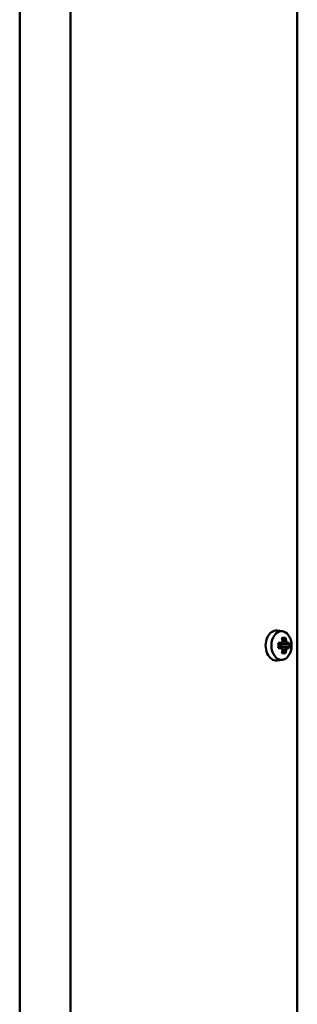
# Model space of a CAD drawing. Header units: millimetres. Extents: x -2199 to 5175, y -1387 to 1803.
# Tile 17 of 27: x 3877 to 3951, y -50 to 214. Entities that reach past the tile are written whole.
import ezdxf

# ---------------------------------------------------------------- set-up
doc = ezdxf.new("R2010")
doc.units = ezdxf.units.MM
doc.layers.add('Видимый контур (ГОСТ)', color=7, linetype='Continuous', lineweight=50)

msp = doc.modelspace()

# ---------------------------------------------------------------- linework, layer by layer
at = {"layer": 'Видимый контур (ГОСТ)'}
for p, q in [((3876.54, -277.99), (3876.54, 543.01)), ((3890.1, 543.01), (3890.1, -347.97)), ((3950.81, 523.01), (3950.81, -353.33)), ((3946.82, 49.82), (3945.41, 49.99)), ((3947.29, 47.94), (3946.83, 47.57)), ((3945.73, 46.7), (3946.55, 46.7)), ((3946.44, 46.39), (3945.73, 46.39)), ((3945.73, 45.62), (3946.44, 45.62)), ((3946.55, 45.32), (3945.73, 45.32)), ((3946.42, 45.62), (3946.42, 46.39)), ((3946.65, 46.39), (3946.51, 46.47)), ((3946.65, 45.62), (3946.51, 45.55)), ((3946.65, 46.39), (3947.91, 46.39)), ((3947.91, 45.62), (3946.65, 45.62)), ((3947.45, 47.05), (3946.91, 47.05)), ((3946.91, 44.97), (3947.45, 44.97)), ((3948.39, 46.39), (3947.91, 46.39)), ((3947.91, 45.62), (3948.39, 45.62)), ((3948.18, 46.7), (3948.66, 46.7)), ((3948.66, 45.32), (3948.18, 45.32)), ((3946.82, 42.2), (3945.41, 42.02)), ((3946.83, 44.45), (3947.29, 44.07))]:
    msp.add_line(p, q, dxfattribs=at)
for centre, major_axis, ratio, start_param, end_param in [((3945.16, 46.01), (0, -4), 0.705778, 3.054321, 6.370457), ((3943.32, 44.93), (-5.88, -2.4), 0.352693, 3.744996, 3.962107), ((3942.39, 46.01), (0, -6.44), 0.708433, 1.752124, 1.899603), ((3942.61, 46.01), (0, 6.16), 0.708433, 4.882131, 5.032192), ((3943.15, 46.01), (0, -6.16), 0.708433, 1.740538, 1.890599), ((3943.36, 46.01), (0, 6.44), 0.708433, 4.893716, 5.041196), ((3944.08, 46.01), (0, -6.36), 0.260941, 1.462241, 1.679352), ((3973.46, 90.76), (-34.62, -46.61), 0.18081, 0.471718, 0.471937), ((3942.37, 46.72), (4.98, 3.51), 0.500938, 5.254083, 5.405196), ((3942.37, 45.3), (-4.98, 3.51), 0.500938, 4.019582, 4.170695), ((3942.22, 46.93), (-5.18, -3.66), 0.500938, 2.135325, 2.240769), ((3942.22, 45.08), (5.18, -3.66), 0.500938, 0.900824, 1.006268), ((3942.39, 46.01), (0, -6.44), 0.708433, 1.24199, 1.389469), ((3942.61, 46.01), (0, 6.16), 0.708433, 4.392586, 4.542647), ((3911.29, 89.33), (34.62, -46.61), 0.18081, 0.204707, 0.204925), ((3943.15, 46.01), (0, -6.16), 0.708433, 1.250993, 1.401055), ((3943.38, 46.72), (4.98, -3.51), 0.500938, 0.877989, 1.029103), ((3974.46, 2.68), (-34.62, 46.61), 0.18081, 5.811249, 5.811467), ((3943.38, 45.3), (-4.98, -3.51), 0.500938, 2.11249, 2.263604), ((3943.36, 46.01), (0, 6.44), 0.708433, 4.383582, 4.531062), ((3943.53, 46.93), (-5.18, 3.66), 0.500938, 4.042417, 4.14786), ((3943.53, 45.08), (5.18, 3.66), 0.500938, 5.276918, 5.382361), ((3912.3, 1.26), (34.62, 46.61), 0.18081, 6.07826, 6.078479), ((3942.56, 46.01), (0, 6.36), 0.966328, 4.603833, 4.820944), ((3943.32, 47.09), (5.88, -2.4), 0.352693, 5.462671, 5.679782)]:
    msp.add_ellipse(centre, major_axis=major_axis, ratio=ratio, start_param=start_param, end_param=end_param, dxfattribs=at)
msp.add_ellipse((3946.58, 46.01), major_axis=(0, 3.83), ratio=0.705778, dxfattribs=at)
for points, weights in [([(3946.71, 48.09), (3946.73, 48.01), (3946.75, 47.94)], [1, 1.00025945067, 1]), ([(3947.29, 47.94), (3947.48, 48.01), (3947.68, 48.09)], [1, 1.00025945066, 1]), ([(3946.45, 45.62), (3946.45, 45.62), (3946.44, 45.62)], [0.960465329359, 0.960447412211, 0.960429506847]), ([(3946.91, 47.05), (3946.91, 47.05), (3946.91, 47.05)], [0.960465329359, 0.960447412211, 0.960429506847]), ([(3947.45, 44.97), (3947.45, 44.97), (3947.45, 44.97)], [0.960465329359, 0.960447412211, 0.960429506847]), ([(3947.91, 46.39), (3947.91, 46.39), (3947.91, 46.39)], [0.960465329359, 0.960447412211, 0.960429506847]), ([(3948.66, 46.7), (3948.52, 46.54), (3948.39, 46.39)], [1, 1.00025945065, 1]), ([(3948.39, 45.62), (3948.52, 45.48), (3948.66, 45.32)], [1, 1.00025945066, 1]), ([(3946.75, 44.07), (3946.73, 44), (3946.71, 43.93)], [1, 1.00025945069, 1]), ([(3947.68, 43.93), (3947.48, 44), (3947.29, 44.07)], [1, 1.00025945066, 1])]:
    msp.add_rational_spline(points, weights, degree=2, dxfattribs=at)
for points in [[(3946.55, 46.7), (3946.51, 46.6), (3946.48, 46.5), (3946.45, 46.39)], [(3946.55, 45.32), (3946.51, 45.42), (3946.48, 45.52), (3946.45, 45.62)], [(3946.88, 47.17), (3946.89, 47.13), (3946.9, 47.09), (3946.91, 47.05)], [(3946.88, 44.85), (3946.89, 44.89), (3946.9, 44.93), (3946.91, 44.97)], [(3947.85, 47.17), (3947.72, 47.13), (3947.59, 47.09), (3947.45, 47.05)], [(3947.85, 44.85), (3947.72, 44.89), (3947.59, 44.93), (3947.45, 44.97)], [(3948.18, 46.7), (3948.09, 46.6), (3948, 46.5), (3947.91, 46.39)], [(3948.18, 45.32), (3948.09, 45.42), (3948, 45.52), (3947.91, 45.62)]]:
    msp.add_open_spline(points, degree=3, dxfattribs=at)

doc.saveas('drawing.dxf')
